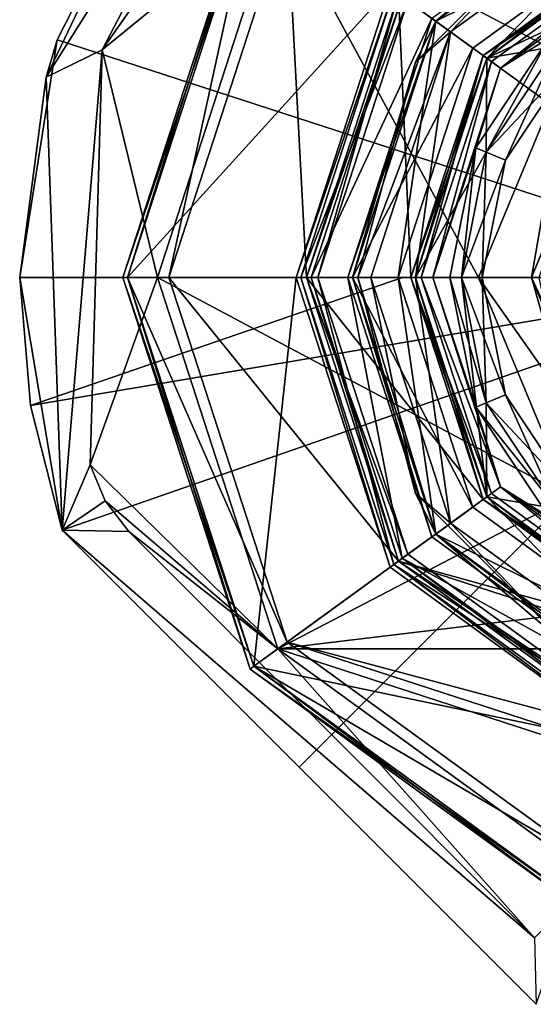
# Model space of a CAD drawing. Header units: millimetres. Extents: x -94 to 205, y -120 to 508.
# Tile 106 of 161: x -34 to -11, y 268 to 311. Entities that reach past the tile are written whole.
import ezdxf

# ---------------------------------------------------------------- set-up
doc = ezdxf.new("R2010")
doc.units = ezdxf.units.MM
doc.header["$LTSCALE"] = 65.185185
for name, color, linetype in [('1135', 7, 'CONTINUOUS'), ('1136', 7, 'CONTINUOUS'), ('1137', 7, 'CONTINUOUS'), ('1138', 7, 'CONTINUOUS'), ('1139', 7, 'CONTINUOUS'), ('1140', 7, 'CONTINUOUS'), ('1141', 7, 'CONTINUOUS'), ('1142', 7, 'CONTINUOUS'), ('1143', 7, 'CONTINUOUS'), ('1144', 7, 'CONTINUOUS'), ('1145', 7, 'CONTINUOUS'), ('1146', 7, 'CONTINUOUS'), ('1147', 7, 'CONTINUOUS'), ('1148', 7, 'CONTINUOUS'), ('1149', 7, 'CONTINUOUS'), ('1150', 7, 'CONTINUOUS'), ('1151', 7, 'CONTINUOUS'), ('1152', 7, 'CONTINUOUS'), ('1153', 7, 'CONTINUOUS'), ('1154', 7, 'CONTINUOUS'), ('1155', 7, 'CONTINUOUS'), ('1156', 7, 'CONTINUOUS'), ('1157', 7, 'CONTINUOUS'), ('1158', 7, 'CONTINUOUS'), ('1159', 7, 'CONTINUOUS'), ('1160', 7, 'CONTINUOUS'), ('1161', 7, 'CONTINUOUS'), ('1162', 7, 'CONTINUOUS'), ('1163', 7, 'CONTINUOUS'), ('1164', 7, 'CONTINUOUS'), ('1165', 7, 'CONTINUOUS'), ('1166', 7, 'CONTINUOUS'), ('1167', 7, 'CONTINUOUS'), ('1168', 7, 'CONTINUOUS'), ('1169', 7, 'CONTINUOUS'), ('1170', 7, 'CONTINUOUS'), ('1171', 7, 'CONTINUOUS'), ('1172', 7, 'CONTINUOUS'), ('1173', 7, 'CONTINUOUS'), ('1174', 7, 'CONTINUOUS'), ('1175', 7, 'CONTINUOUS'), ('1176', 7, 'CONTINUOUS'), ('1177', 7, 'CONTINUOUS'), ('1178', 7, 'CONTINUOUS'), ('1179', 7, 'CONTINUOUS'), ('1180', 7, 'CONTINUOUS'), ('1181', 7, 'CONTINUOUS'), ('1182', 7, 'CONTINUOUS'), ('1183', 7, 'CONTINUOUS'), ('1184', 7, 'CONTINUOUS'), ('1185', 7, 'CONTINUOUS'), ('1186', 7, 'CONTINUOUS'), ('1187', 7, 'CONTINUOUS'), ('1188', 7, 'CONTINUOUS'), ('1189', 7, 'CONTINUOUS'), ('1190', 7, 'CONTINUOUS'), ('1191', 7, 'CONTINUOUS'), ('1192', 7, 'CONTINUOUS'), ('1193', 7, 'CONTINUOUS'), ('1194', 7, 'CONTINUOUS'), ('1195', 7, 'CONTINUOUS'), ('1196', 7, 'CONTINUOUS'), ('1197', 7, 'CONTINUOUS'), ('1198', 7, 'CONTINUOUS'), ('1199', 7, 'CONTINUOUS'), ('1349', 7, 'CONTINUOUS'), ('1350', 7, 'CONTINUOUS'), ('1351', 7, 'CONTINUOUS'), ('1352', 7, 'CONTINUOUS'), ('1353', 7, 'CONTINUOUS'), ('1354', 7, 'CONTINUOUS'), ('1355', 7, 'CONTINUOUS'), ('1356', 7, 'CONTINUOUS'), ('1357', 7, 'CONTINUOUS'), ('1358', 7, 'CONTINUOUS'), ('1359', 7, 'CONTINUOUS'), ('1360', 7, 'CONTINUOUS'), ('1361', 7, 'CONTINUOUS'), ('1362', 7, 'CONTINUOUS'), ('1363', 7, 'CONTINUOUS'), ('1364', 7, 'CONTINUOUS'), ('1366', 7, 'CONTINUOUS')]:
    doc.layers.add(name, color=color, linetype=linetype)

msp = doc.modelspace()

# ---------------------------------------------------------------- linework, layer by layer
at = {"layer": '1135', "linetype": 'CONTINUOUS'}
for points in [[(-28.8, 300), (-23.3, 316.928), (-27, 300), (-28.8, 300)], [(-27, 300), (-23.3, 316.928), (-21.843, 315.87), (-27, 300)], [(-23.3, 283.072), (-28.8, 300), (-21.843, 284.13), (-23.3, 283.072)], [(-28.8, 300), (-27, 300), (-21.843, 284.13), (-28.8, 300)], [(-8.343, 274.321), (-23.3, 283.072), (-21.843, 284.13), (-8.343, 274.321)], [(-8.9, 272.61), (-23.3, 283.072), (-8.343, 274.321), (-8.9, 272.61)]]:
    msp.add_3dface(points, dxfattribs=at)
at = {"layer": '1136', "linetype": 'CONTINUOUS'}
for points in [[(-21.843, 284.13), (-27, 300), (-21.843, 284.13, 1), (-21.843, 284.13)], [(-21.843, 284.13, 1), (-27, 300), (-27, 300, 1), (-21.843, 284.13, 1)], [(-8.343, 274.321), (-21.843, 284.13), (-8.343, 274.321, 1), (-8.343, 274.321)], [(-8.343, 274.321, 1), (-21.843, 284.13), (-21.843, 284.13, 1), (-8.343, 274.321, 1)]]:
    msp.add_3dface(points, dxfattribs=at)
at = {"layer": '1137', "linetype": 'CONTINUOUS'}
for points in [[(-27, 300, 1), (-21.843, 315.87, 1), (-21, 300, 1), (-27, 300, 1)], [(-21, 300, 1), (-21.843, 315.87, 1), (-16.989, 312.343, 1), (-21, 300, 1)], [(-21.843, 284.13, 1), (-27, 300, 1), (-16.989, 287.657, 1), (-21.843, 284.13, 1)], [(-27, 300, 1), (-21, 300, 1), (-16.989, 287.657, 1), (-27, 300, 1)], [(-6.489, 280.028, 1), (-21.843, 284.13, 1), (-16.989, 287.657, 1), (-6.489, 280.028, 1)], [(8.343, 274.321, 1), (-8.343, 274.321, 1), (-21.843, 284.13, 1), (8.343, 274.321, 1)], [(8.343, 274.321, 1), (-21.843, 284.13, 1), (-6.489, 280.028, 1), (8.343, 274.321, 1)]]:
    msp.add_3dface(points, dxfattribs=at)
at = {"layer": '1138', "linetype": 'CONTINUOUS'}
for points in [[(-16.989, 287.657, 1), (-21, 300, 1), (-16.989, 287.657), (-16.989, 287.657, 1)], [(-16.989, 287.657), (-21, 300, 1), (-21, 300), (-16.989, 287.657)], [(-6.489, 280.028, 1), (-16.989, 287.657, 1), (-6.489, 280.028), (-6.489, 280.028, 1)], [(-6.489, 280.028), (-16.989, 287.657, 1), (-16.989, 287.657), (-6.489, 280.028)]]:
    msp.add_3dface(points, dxfattribs=at)
at = {"layer": '1139', "linetype": 'CONTINUOUS'}
for points in [[(-13.308, 309.669), (-16.989, 312.343), (-5.083, 315.645), (-13.308, 309.669)], [(-21, 300), (-16.989, 312.343), (-16.45, 300), (-21, 300)], [(-16.45, 300), (-16.989, 312.343), (-13.308, 309.669), (-16.45, 300)], [(-16.989, 287.657), (-21, 300), (-13.308, 290.331), (-16.989, 287.657)], [(-13.308, 290.331), (-21, 300), (-16.45, 300), (-13.308, 290.331)], [(-5.083, 284.355), (-16.989, 287.657), (-13.308, 290.331), (-5.083, 284.355)], [(6.489, 280.028), (-6.489, 280.028), (-16.989, 287.657), (6.489, 280.028)], [(6.489, 280.028), (-16.989, 287.657), (-5.083, 284.355), (6.489, 280.028)]]:
    msp.add_3dface(points, dxfattribs=at)
at = {"layer": '1140', "linetype": 'CONTINUOUS'}
for points in [[(-16.25, 300, 2.3), (-13.147, 290.448, 2.3), (-16.25, 300, 0.2), (-16.25, 300, 2.3)], [(-16.25, 300, 0.2), (-13.147, 290.448, 2.3), (-13.147, 290.448, 0.2), (-16.25, 300, 0.2)], [(-13.147, 290.448, 2.3), (-5.022, 284.545, 2.3), (-13.147, 290.448, 0.2), (-13.147, 290.448, 2.3)], [(-13.147, 290.448, 0.2), (-5.022, 284.545, 2.3), (-5.022, 284.545, 0.2), (-13.147, 290.448, 0.2)]]:
    msp.add_3dface(points, dxfattribs=at)
at = {"layer": '1141', "linetype": 'CONTINUOUS'}
for points in [[(-17.192, 312.49, 2.5), (-21.25, 300, 2.5), (-16.585, 312.05, 2.5), (-17.192, 312.49, 2.5)], [(-16.585, 312.05, 2.5), (-21.25, 300, 2.5), (-20.5, 300, 2.5), (-16.585, 312.05, 2.5)], [(-21.25, 300, 2.5), (-17.192, 287.51, 2.5), (-20.5, 300, 2.5), (-21.25, 300, 2.5)], [(-20.5, 300, 2.5), (-17.192, 287.51, 2.5), (-16.585, 287.95, 2.5), (-20.5, 300, 2.5)], [(-16.585, 287.95, 2.5), (-17.192, 287.51, 2.5), (-6.335, 280.503, 2.5), (-16.585, 287.95, 2.5)], [(-17.192, 287.51, 2.5), (-6.567, 279.79, 2.5), (-6.335, 280.503, 2.5), (-17.192, 287.51, 2.5)]]:
    msp.add_3dface(points, dxfattribs=at)
at = {"layer": '1142', "linetype": 'CONTINUOUS'}
for points in [[(-17.192, 287.51, 2.5), (-21.25, 300, 2.5), (-17.192, 287.51, 4.8), (-17.192, 287.51, 2.5)], [(-17.192, 287.51, 4.8), (-21.25, 300, 2.5), (-21.25, 300, 4.8), (-17.192, 287.51, 4.8)], [(-6.567, 279.79, 2.5), (-17.192, 287.51, 2.5), (-6.567, 279.79, 4.8), (-6.567, 279.79, 2.5)], [(-6.567, 279.79, 4.8), (-17.192, 287.51, 2.5), (-17.192, 287.51, 4.8), (-6.567, 279.79, 4.8)]]:
    msp.add_3dface(points, dxfattribs=at)
at = {"layer": '1143', "linetype": 'CONTINUOUS'}
for points in [[(-23.3, 316.928, 5), (-28.8, 300, 5), (-17.353, 312.608, 5), (-23.3, 316.928, 5)], [(-17.353, 312.608, 5), (-28.8, 300, 5), (-21.45, 300, 5), (-17.353, 312.608, 5)], [(-28.8, 300, 5), (-23.3, 283.072, 5), (-21.45, 300, 5), (-28.8, 300, 5)], [(-21.45, 300, 5), (-23.3, 283.072, 5), (-17.353, 287.392, 5), (-21.45, 300, 5)], [(-17.353, 287.392, 5), (-23.3, 283.072, 5), (-6.628, 279.6, 5), (-17.353, 287.392, 5)], [(-23.3, 283.072, 5), (-8.9, 272.61, 5), (-6.628, 279.6, 5), (-23.3, 283.072, 5)]]:
    msp.add_3dface(points, dxfattribs=at)
at = {"layer": '1144', "linetype": 'CONTINUOUS'}
for points in [[(-29, 300, 0.2), (-23.462, 282.954, 0.2), (-29, 300, 4.8), (-29, 300, 0.2)], [(-29, 300, 4.8), (-23.462, 282.954, 0.2), (-23.462, 282.954, 4.8), (-29, 300, 4.8)], [(-23.462, 282.954, 0.2), (-8.962, 272.419, 0.2), (-23.462, 282.954, 4.8), (-23.462, 282.954, 0.2)], [(-23.462, 282.954, 4.8), (-8.962, 272.419, 0.2), (-8.962, 272.419, 4.8), (-23.462, 282.954, 4.8)]]:
    msp.add_3dface(points, dxfattribs=at)
at = {"layer": '1145', "linetype": 'CONTINUOUS'}
for points in [[(-27, 300), (-21.843, 315.87), (-27, 300, 1), (-27, 300)], [(-27, 300, 1), (-21.843, 315.87), (-21.843, 315.87, 1), (-27, 300, 1)]]:
    msp.add_3dface(points, dxfattribs=at)
at = {"layer": '1146', "linetype": 'CONTINUOUS'}
for points in [[(-21, 300, 1), (-16.989, 312.343, 1), (-21, 300), (-21, 300, 1)], [(-21, 300), (-16.989, 312.343, 1), (-16.989, 312.343), (-21, 300)]]:
    msp.add_3dface(points, dxfattribs=at)
at = {"layer": '1147', "linetype": 'CONTINUOUS'}
for points in [[(-5.022, 315.455, 2.3), (-13.147, 309.552, 2.3), (-5.022, 315.455, 0.2), (-5.022, 315.455, 2.3)], [(-5.022, 315.455, 0.2), (-13.147, 309.552, 2.3), (-13.147, 309.552, 0.2), (-5.022, 315.455, 0.2)], [(-16.25, 300, 2.3), (-16.25, 300, 0.2), (-13.147, 309.552, 0.2), (-16.25, 300, 2.3)], [(-13.147, 309.552, 2.3), (-16.25, 300, 2.3), (-13.147, 309.552, 0.2), (-13.147, 309.552, 2.3)]]:
    msp.add_3dface(points, dxfattribs=at)
at = {"layer": '1148', "linetype": 'CONTINUOUS'}
for points in [[(-21.25, 300, 2.5), (-17.192, 312.49, 2.5), (-21.25, 300, 4.8), (-21.25, 300, 2.5)], [(-21.25, 300, 4.8), (-17.192, 312.49, 2.5), (-17.192, 312.49, 4.8), (-21.25, 300, 4.8)]]:
    msp.add_3dface(points, dxfattribs=at)
at = {"layer": '1149', "linetype": 'CONTINUOUS'}
for points in [[(-29, 300, 0.2), (-29, 300, 4.8), (-23.462, 317.046, 4.8), (-29, 300, 0.2)], [(-23.462, 317.046, 0.2), (-29, 300, 0.2), (-23.462, 317.046, 4.8), (-23.462, 317.046, 0.2)]]:
    msp.add_3dface(points, dxfattribs=at)
at = {"layer": '1150', "linetype": 'CONTINUOUS'}
for points in [[(-29, 300, 4.8), (-23.3, 316.928, 5), (-23.462, 317.046, 4.8), (-29, 300, 4.8)], [(-28.8, 300, 5), (-23.3, 316.928, 5), (-29, 300, 4.8), (-28.8, 300, 5)]]:
    msp.add_3dface(points, dxfattribs=at)
at = {"layer": '1151', "linetype": 'CONTINUOUS'}
for points in [[(-28.8, 300, 5), (-29, 300, 4.8), (-23.462, 282.954, 4.8), (-28.8, 300, 5)], [(-23.3, 283.072, 5), (-28.8, 300, 5), (-23.462, 282.954, 4.8), (-23.3, 283.072, 5)], [(-23.3, 283.072, 5), (-23.462, 282.954, 4.8), (-8.962, 272.419, 4.8), (-23.3, 283.072, 5)], [(-8.9, 272.61, 5), (-23.3, 283.072, 5), (-8.962, 272.419, 4.8), (-8.9, 272.61, 5)]]:
    msp.add_3dface(points, dxfattribs=at)
at = {"layer": '1152', "linetype": 'CONTINUOUS'}
for points in [[(-17.353, 312.608, 5), (-21.45, 300, 5), (-17.192, 312.49, 4.8), (-17.353, 312.608, 5)], [(-21.45, 300, 5), (-21.25, 300, 4.8), (-17.192, 312.49, 4.8), (-21.45, 300, 5)]]:
    msp.add_3dface(points, dxfattribs=at)
at = {"layer": '1153', "linetype": 'CONTINUOUS'}
for points in [[(-21.25, 300, 4.8), (-21.45, 300, 5), (-17.353, 287.392, 5), (-21.25, 300, 4.8)], [(-17.192, 287.51, 4.8), (-21.25, 300, 4.8), (-17.353, 287.392, 5), (-17.192, 287.51, 4.8)], [(-17.192, 287.51, 4.8), (-17.353, 287.392, 5), (-6.628, 279.6, 5), (-17.192, 287.51, 4.8)], [(-6.567, 279.79, 4.8), (-17.192, 287.51, 4.8), (-6.628, 279.6, 5), (-6.567, 279.79, 4.8)]]:
    msp.add_3dface(points, dxfattribs=at)
at = {"layer": '1154', "linetype": 'CONTINUOUS'}
for points in [[(-13.308, 309.669, 2.5), (-5.022, 315.455, 2.3), (-5.083, 315.645, 2.5), (-13.308, 309.669, 2.5)], [(-13.147, 309.552, 2.3), (-5.022, 315.455, 2.3), (-13.308, 309.669, 2.5), (-13.147, 309.552, 2.3)], [(-16.45, 300, 2.5), (-13.147, 309.552, 2.3), (-13.308, 309.669, 2.5), (-16.45, 300, 2.5)], [(-16.25, 300, 2.3), (-13.147, 309.552, 2.3), (-16.45, 300, 2.5), (-16.25, 300, 2.3)]]:
    msp.add_3dface(points, dxfattribs=at)
at = {"layer": '1155', "linetype": 'CONTINUOUS'}
for points in [[(-16.25, 300, 2.3), (-16.45, 300, 2.5), (-13.308, 290.331, 2.5), (-16.25, 300, 2.3)], [(-13.147, 290.448, 2.3), (-16.25, 300, 2.3), (-13.308, 290.331, 2.5), (-13.147, 290.448, 2.3)], [(-5.083, 284.355, 2.5), (-13.147, 290.448, 2.3), (-13.308, 290.331, 2.5), (-5.083, 284.355, 2.5)], [(-5.022, 284.545, 2.3), (-13.147, 290.448, 2.3), (-5.083, 284.355, 2.5), (-5.022, 284.545, 2.3)]]:
    msp.add_3dface(points, dxfattribs=at)
at = {"layer": '1156', "linetype": 'CONTINUOUS'}
for points in [[(-13.308, 309.669), (-5.083, 315.645), (-13.147, 309.552, 0.2), (-13.308, 309.669)], [(-5.083, 315.645), (-5.022, 315.455, 0.2), (-13.147, 309.552, 0.2), (-5.083, 315.645)], [(-16.45, 300), (-13.308, 309.669), (-16.25, 300, 0.2), (-16.45, 300)], [(-16.25, 300, 0.2), (-13.308, 309.669), (-13.147, 309.552, 0.2), (-16.25, 300, 0.2)]]:
    msp.add_3dface(points, dxfattribs=at)
at = {"layer": '1157', "linetype": 'CONTINUOUS'}
for points in [[(-13.308, 290.331), (-16.45, 300), (-13.147, 290.448, 0.2), (-13.308, 290.331)], [(-16.45, 300), (-16.25, 300, 0.2), (-13.147, 290.448, 0.2), (-16.45, 300)], [(-13.308, 290.331), (-13.147, 290.448, 0.2), (-5.022, 284.545, 0.2), (-13.308, 290.331)], [(-5.083, 284.355), (-13.308, 290.331), (-5.022, 284.545, 0.2), (-5.083, 284.355)]]:
    msp.add_3dface(points, dxfattribs=at)
at = {"layer": '1158', "linetype": 'CONTINUOUS'}
for points in [[(-28.8, 300), (-29, 300, 0.2), (-23.462, 317.046, 0.2), (-28.8, 300)], [(-23.3, 316.928), (-28.8, 300), (-23.462, 317.046, 0.2), (-23.3, 316.928)]]:
    msp.add_3dface(points, dxfattribs=at)
at = {"layer": '1159', "linetype": 'CONTINUOUS'}
for points in [[(-28.8, 300), (-23.3, 283.072), (-29, 300, 0.2), (-28.8, 300)], [(-23.3, 283.072), (-23.462, 282.954, 0.2), (-29, 300, 0.2), (-23.3, 283.072)], [(-23.3, 283.072), (-8.9, 272.61), (-23.462, 282.954, 0.2), (-23.3, 283.072)], [(-8.9, 272.61), (-8.962, 272.419, 0.2), (-23.462, 282.954, 0.2), (-8.9, 272.61)]]:
    msp.add_3dface(points, dxfattribs=at)
at = {"layer": '1160', "linetype": 'CONTINUOUS'}
for points in [[(-21, 300, 37.3), (-21, 300, 3), (-16.989, 287.656, 3), (-21, 300, 37.3)], [(-16.989, 287.656, 37.3), (-21, 300, 37.3), (-16.989, 287.656, 3), (-16.989, 287.656, 37.3)], [(-6.489, 280.028, 37.3), (-16.989, 287.656, 37.3), (-6.489, 280.028, 3), (-6.489, 280.028, 37.3)], [(-6.489, 280.028, 3), (-16.989, 287.656, 37.3), (-16.989, 287.656, 3), (-6.489, 280.028, 3)]]:
    msp.add_3dface(points, dxfattribs=at)
at = {"layer": '1161', "linetype": 'CONTINUOUS'}
for points in [[(-16.828, 312.226, 37.5), (-20.8, 300, 37.5), (-15.533, 311.285, 37.5), (-16.828, 312.226, 37.5)], [(-15.533, 311.285, 37.5), (-20.8, 300, 37.5), (-19.2, 300, 37.5), (-15.533, 311.285, 37.5)], [(-20.8, 300, 37.5), (-16.828, 287.774, 37.5), (-19.2, 300, 37.5), (-20.8, 300, 37.5)], [(-19.2, 300, 37.5), (-16.828, 287.774, 37.5), (-15.533, 288.715, 37.5), (-19.2, 300, 37.5)], [(-15.533, 288.715, 37.5), (-16.828, 287.774, 37.5), (-5.933, 281.74, 37.5), (-15.533, 288.715, 37.5)], [(-16.828, 287.774, 37.5), (-6.428, 280.218, 37.5), (-5.933, 281.74, 37.5), (-16.828, 287.774, 37.5)]]:
    msp.add_3dface(points, dxfattribs=at)
at = {"layer": '1162', "linetype": 'CONTINUOUS'}
for points in [[(-21, 300, 3), (-21, 300, 37.3), (-16.989, 312.344, 37.3), (-21, 300, 3)], [(-21, 300, 3), (-16.989, 312.344, 37.3), (-16.989, 312.344, 3), (-21, 300, 3)]]:
    msp.add_3dface(points, dxfattribs=at)
at = {"layer": '1163', "linetype": 'CONTINUOUS'}
for points in [[(-14.25, 300, -7), (-13.35, 300, -6.1), (-12.334, 294.891, -6.1), (-14.25, 300, -7)], [(-13.165, 294.547, -7), (-14.25, 300, -7), (-12.334, 294.891, -6.1), (-13.165, 294.547, -7)], [(-9.44, 290.56, -6.1), (-13.165, 294.547, -7), (-12.334, 294.891, -6.1), (-9.44, 290.56, -6.1)], [(-10.076, 289.924, -7), (-13.165, 294.547, -7), (-9.44, 290.56, -6.1), (-10.076, 289.924, -7)]]:
    msp.add_3dface(points, dxfattribs=at)
at = {"layer": '1164', "linetype": 'CONTINUOUS'}
for points in [[(-14.25, 300, -7), (-13.165, 294.547, -7), (-14.25, 300, -8), (-14.25, 300, -7)], [(-14.25, 300, -8), (-13.165, 294.547, -7), (-13.165, 294.547, -8), (-14.25, 300, -8)], [(-13.165, 294.547, -7), (-10.076, 289.924, -7), (-13.165, 294.547, -8), (-13.165, 294.547, -7)], [(-13.165, 294.547, -8), (-10.076, 289.924, -7), (-10.076, 289.924, -8), (-13.165, 294.547, -8)]]:
    msp.add_3dface(points, dxfattribs=at)
at = {"layer": '1165', "linetype": 'CONTINUOUS'}
for points in [[(-13.308, 309.669, 2.5), (-5.083, 315.645, 2.5), (-4.944, 315.217, 2.5), (-13.308, 309.669, 2.5)], [(-12.944, 309.404, 2.5), (-13.308, 309.669, 2.5), (-4.944, 315.217, 2.5), (-12.944, 309.404, 2.5)], [(-16.45, 300, 2.5), (-13.308, 309.669, 2.5), (-16, 300, 2.5), (-16.45, 300, 2.5)], [(-16, 300, 2.5), (-13.308, 309.669, 2.5), (-12.944, 309.404, 2.5), (-16, 300, 2.5)], [(-13.308, 290.331, 2.5), (-16.45, 300, 2.5), (-12.944, 290.596, 2.5), (-13.308, 290.331, 2.5)], [(-16.45, 300, 2.5), (-16, 300, 2.5), (-12.944, 290.596, 2.5), (-16.45, 300, 2.5)], [(-4.944, 284.783, 2.5), (-13.308, 290.331, 2.5), (-12.944, 290.596, 2.5), (-4.944, 284.783, 2.5)], [(-5.083, 284.355, 2.5), (-13.308, 290.331, 2.5), (-4.944, 284.783, 2.5), (-5.083, 284.355, 2.5)]]:
    msp.add_3dface(points, dxfattribs=at)
at = {"layer": '1166', "linetype": 'CONTINUOUS'}
for points in [[(-10.076, 310.076, -7), (-12.334, 305.109, -6.1), (-13.165, 305.453, -7), (-10.076, 310.076, -7)], [(-9.44, 309.44, -6.1), (-12.334, 305.109, -6.1), (-10.076, 310.076, -7), (-9.44, 309.44, -6.1)], [(-13.35, 300, -6.1), (-14.25, 300, -7), (-13.165, 305.453, -7), (-13.35, 300, -6.1)], [(-12.334, 305.109, -6.1), (-13.35, 300, -6.1), (-13.165, 305.453, -7), (-12.334, 305.109, -6.1)]]:
    msp.add_3dface(points, dxfattribs=at)
at = {"layer": '1167', "linetype": 'CONTINUOUS'}
for points in [[(-10.076, 310.076, -7), (-13.165, 305.453, -7), (-10.076, 310.076, -8), (-10.076, 310.076, -7)], [(-10.076, 310.076, -8), (-13.165, 305.453, -7), (-13.165, 305.453, -8), (-10.076, 310.076, -8)], [(-14.25, 300, -7), (-14.25, 300, -8), (-13.165, 305.453, -8), (-14.25, 300, -7)], [(-13.165, 305.453, -7), (-14.25, 300, -7), (-13.165, 305.453, -8), (-13.165, 305.453, -7)]]:
    msp.add_3dface(points, dxfattribs=at)
at = {"layer": '1168', "linetype": 'CONTINUOUS'}
for points in [[(-12.54, 309.111, -8.5), (-4.79, 314.741, -8.5), (-10.43, 310.43, -8.5), (-12.54, 309.111, -8.5)], [(-13.627, 305.645, -8.5), (-12.54, 309.111, -8.5), (-10.43, 310.43, -8.5), (-13.627, 305.645, -8.5)], [(-15.5, 300, -8.5), (-12.54, 309.111, -8.5), (-13.627, 305.645, -8.5), (-15.5, 300, -8.5)], [(-14.75, 300, -8.5), (-15.5, 300, -8.5), (-13.627, 305.645, -8.5), (-14.75, 300, -8.5)], [(-12.54, 290.889, -8.5), (-15.5, 300, -8.5), (-13.627, 294.355, -8.5), (-12.54, 290.889, -8.5)], [(-15.5, 300, -8.5), (-14.75, 300, -8.5), (-13.627, 294.355, -8.5), (-15.5, 300, -8.5)], [(-10.43, 289.57, -8.5), (-12.54, 290.889, -8.5), (-13.627, 294.355, -8.5), (-10.43, 289.57, -8.5)], [(-4.79, 285.259, -8.5), (-12.54, 290.889, -8.5), (-5.645, 286.373, -8.5), (-4.79, 285.259, -8.5)], [(-5.645, 286.373, -8.5), (-12.54, 290.889, -8.5), (-10.43, 289.57, -8.5), (-5.645, 286.373, -8.5)]]:
    msp.add_3dface(points, dxfattribs=at)
at = {"layer": '1169', "linetype": 'CONTINUOUS'}
for points in [[(-12.944, 290.596, 2.5), (-16, 300, 2.5), (-12.944, 290.596, -8), (-12.944, 290.596, 2.5)], [(-16, 300, 2.5), (-16, 300, -8), (-12.944, 290.596, -8), (-16, 300, 2.5)], [(-4.944, 284.783, 2.5), (-12.944, 290.596, 2.5), (-4.944, 284.783, -8), (-4.944, 284.783, 2.5)], [(-4.944, 284.783, -8), (-12.944, 290.596, 2.5), (-12.944, 290.596, -8), (-4.944, 284.783, -8)]]:
    msp.add_3dface(points, dxfattribs=at)
at = {"layer": '1170', "linetype": 'CONTINUOUS'}
for points in [[(-12.944, 309.404, 2.5), (-4.944, 315.217, 2.5), (-12.944, 309.404, -8), (-12.944, 309.404, 2.5)], [(-12.944, 309.404, -8), (-4.944, 315.217, 2.5), (-4.944, 315.217, -8), (-12.944, 309.404, -8)], [(-16, 300, 2.5), (-12.944, 309.404, 2.5), (-16, 300, -8), (-16, 300, 2.5)], [(-16, 300, -8), (-12.944, 309.404, 2.5), (-12.944, 309.404, -8), (-16, 300, -8)]]:
    msp.add_3dface(points, dxfattribs=at)
at = {"layer": '1171', "linetype": 'CONTINUOUS'}
for points in [[(-12.334, 294.891, -6.1), (-13.35, 300, -6.1), (-12.334, 294.891, -0.9), (-12.334, 294.891, -6.1)], [(-13.35, 300, -6.1), (-13.35, 300, -0.9), (-12.334, 294.891, -0.9), (-13.35, 300, -6.1)], [(-9.44, 290.56, -6.1), (-12.334, 294.891, -6.1), (-9.44, 290.56, -0.9), (-9.44, 290.56, -6.1)], [(-9.44, 290.56, -0.9), (-12.334, 294.891, -6.1), (-12.334, 294.891, -0.9), (-9.44, 290.56, -0.9)]]:
    msp.add_3dface(points, dxfattribs=at)
at = {"layer": '1172', "linetype": 'CONTINUOUS'}
for points in [[(-14.25, 300), (-14.25, 300, 4), (-13.165, 294.547, 4), (-14.25, 300)], [(-13.165, 294.547), (-14.25, 300), (-13.165, 294.547, 4), (-13.165, 294.547)], [(-10.076, 289.924), (-13.165, 294.547), (-10.076, 289.924, 4), (-10.076, 289.924)], [(-10.076, 289.924, 4), (-13.165, 294.547), (-13.165, 294.547, 4), (-10.076, 289.924, 4)]]:
    msp.add_3dface(points, dxfattribs=at)
at = {"layer": '1173', "linetype": 'CONTINUOUS'}
for points in [[(-13.35, 300, -0.9), (-14.25, 300), (-13.165, 294.547), (-13.35, 300, -0.9)], [(-12.334, 294.891, -0.9), (-13.35, 300, -0.9), (-13.165, 294.547), (-12.334, 294.891, -0.9)], [(-12.334, 294.891, -0.9), (-13.165, 294.547), (-10.076, 289.924), (-12.334, 294.891, -0.9)], [(-9.44, 290.56, -0.9), (-12.334, 294.891, -0.9), (-10.076, 289.924), (-9.44, 290.56, -0.9)]]:
    msp.add_3dface(points, dxfattribs=at)
at = {"layer": '1174', "linetype": 'CONTINUOUS'}
for points in [[(-12.334, 305.109, -6.1), (-9.44, 309.44, -6.1), (-12.334, 305.109, -0.9), (-12.334, 305.109, -6.1)], [(-12.334, 305.109, -0.9), (-9.44, 309.44, -6.1), (-9.44, 309.44, -0.9), (-12.334, 305.109, -0.9)], [(-13.35, 300, -6.1), (-12.334, 305.109, -6.1), (-13.35, 300, -0.9), (-13.35, 300, -6.1)], [(-13.35, 300, -0.9), (-12.334, 305.109, -6.1), (-12.334, 305.109, -0.9), (-13.35, 300, -0.9)]]:
    msp.add_3dface(points, dxfattribs=at)
at = {"layer": '1175', "linetype": 'CONTINUOUS'}
for points in [[(-13.165, 305.453), (-10.076, 310.076), (-13.165, 305.453, 4), (-13.165, 305.453)], [(-13.165, 305.453, 4), (-10.076, 310.076), (-10.076, 310.076, 4), (-13.165, 305.453, 4)], [(-14.25, 300, 4), (-14.25, 300), (-13.165, 305.453), (-14.25, 300, 4)], [(-14.25, 300, 4), (-13.165, 305.453), (-13.165, 305.453, 4), (-14.25, 300, 4)]]:
    msp.add_3dface(points, dxfattribs=at)
at = {"layer": '1176', "linetype": 'CONTINUOUS'}
for points in [[(-9.44, 309.44, -0.9), (-10.076, 310.076), (-13.165, 305.453), (-9.44, 309.44, -0.9)], [(-12.334, 305.109, -0.9), (-9.44, 309.44, -0.9), (-13.165, 305.453), (-12.334, 305.109, -0.9)], [(-14.25, 300), (-12.334, 305.109, -0.9), (-13.165, 305.453), (-14.25, 300)], [(-14.25, 300), (-13.35, 300, -0.9), (-12.334, 305.109, -0.9), (-14.25, 300)]]:
    msp.add_3dface(points, dxfattribs=at)
at = {"layer": '1177', "linetype": 'CONTINUOUS'}
for points in [[(-19, 300, 6.8), (-19, 300, 37.3), (-15.371, 288.832, 37.3), (-19, 300, 6.8)], [(-15.371, 288.832, 6.8), (-19, 300, 6.8), (-15.371, 288.832, 37.3), (-15.371, 288.832, 6.8)], [(-5.871, 281.93, 6.8), (-15.371, 288.832, 6.8), (-5.871, 281.93, 37.3), (-5.871, 281.93, 6.8)], [(-5.871, 281.93, 37.3), (-15.371, 288.832, 6.8), (-15.371, 288.832, 37.3), (-5.871, 281.93, 37.3)]]:
    msp.add_3dface(points, dxfattribs=at)
at = {"layer": '1178', "linetype": 'CONTINUOUS'}
for points in [[(-5.624, 317.309, 6), (-14.725, 310.697, 6), (-13.147, 309.551, 6), (-5.624, 317.309, 6)], [(-5.022, 315.455, 6), (-5.624, 317.309, 6), (-13.147, 309.551, 6), (-5.022, 315.455, 6)], [(-14.725, 310.697, 6), (-18.2, 300, 6), (-16.25, 300, 6), (-14.725, 310.697, 6)], [(-14.725, 310.697, 6), (-16.25, 300, 6), (-13.147, 309.551, 6), (-14.725, 310.697, 6)], [(-18.2, 300, 6), (-14.725, 289.303, 6), (-16.25, 300, 6), (-18.2, 300, 6)], [(-16.25, 300, 6), (-14.725, 289.303, 6), (-13.147, 290.449, 6), (-16.25, 300, 6)], [(-14.725, 289.303, 6), (-5.624, 282.691, 6), (-13.147, 290.449, 6), (-14.725, 289.303, 6)], [(-13.147, 290.449, 6), (-5.624, 282.691, 6), (-5.022, 284.545, 6), (-13.147, 290.449, 6)]]:
    msp.add_3dface(points, dxfattribs=at)
at = {"layer": '1179', "linetype": 'CONTINUOUS'}
for points in [[(-15.371, 311.168, 6.8), (-5.871, 318.07, 6.8), (-15.371, 311.168, 37.3), (-15.371, 311.168, 6.8)], [(-15.371, 311.168, 37.3), (-5.871, 318.07, 6.8), (-5.871, 318.07, 37.3), (-15.371, 311.168, 37.3)], [(-19, 300, 37.3), (-19, 300, 6.8), (-15.371, 311.168, 6.8), (-19, 300, 37.3)], [(-19, 300, 37.3), (-15.371, 311.168, 6.8), (-15.371, 311.168, 37.3), (-19, 300, 37.3)]]:
    msp.add_3dface(points, dxfattribs=at)
at = {"layer": '1180', "linetype": 'CONTINUOUS'}
for points in [[(-19, 300, 6.8), (-15.371, 288.832, 6.8), (-18.766, 300, 6.234), (-19, 300, 6.8)], [(-15.371, 288.832, 6.8), (-16.252, 290.617, 6.234), (-18.766, 300, 6.234), (-15.371, 288.832, 6.8)], [(-16.252, 290.617, 6.234), (-18.2, 300, 6), (-18.766, 300, 6.234), (-16.252, 290.617, 6.234)], [(-14.725, 289.303, 6), (-18.2, 300, 6), (-16.252, 290.617, 6.234), (-14.725, 289.303, 6)], [(-15.371, 288.832, 6.8), (-9.383, 283.748, 6.234), (-16.252, 290.617, 6.234), (-15.371, 288.832, 6.8)], [(-9.383, 283.748, 6.234), (-14.725, 289.303, 6), (-16.252, 290.617, 6.234), (-9.383, 283.748, 6.234)], [(-5.624, 282.691, 6), (-14.725, 289.303, 6), (-9.383, 283.748, 6.234), (-5.624, 282.691, 6)], [(-15.371, 288.832, 6.8), (-5.871, 281.93, 6.8), (-9.383, 283.748, 6.234), (-15.371, 288.832, 6.8)]]:
    msp.add_3dface(points, dxfattribs=at)
at = {"layer": '1181', "linetype": 'CONTINUOUS'}
for points in [[(-5.871, 318.07, 6.8), (-15.371, 311.168, 6.8), (-9.383, 316.252, 6.234), (-5.871, 318.07, 6.8)], [(-14.725, 310.697, 6), (-5.624, 317.309, 6), (-9.383, 316.252, 6.234), (-14.725, 310.697, 6)], [(-16.252, 309.383, 6.234), (-14.725, 310.697, 6), (-9.383, 316.252, 6.234), (-16.252, 309.383, 6.234)], [(-15.371, 311.168, 6.8), (-16.252, 309.383, 6.234), (-9.383, 316.252, 6.234), (-15.371, 311.168, 6.8)], [(-15.371, 311.168, 6.8), (-19, 300, 6.8), (-16.252, 309.383, 6.234), (-15.371, 311.168, 6.8)], [(-18.2, 300, 6), (-14.725, 310.697, 6), (-18.766, 300, 6.234), (-18.2, 300, 6)], [(-18.766, 300, 6.234), (-14.725, 310.697, 6), (-16.252, 309.383, 6.234), (-18.766, 300, 6.234)], [(-19, 300, 6.8), (-18.766, 300, 6.234), (-16.252, 309.383, 6.234), (-19, 300, 6.8)]]:
    msp.add_3dface(points, dxfattribs=at)
at = {"layer": '1182', "linetype": 'CONTINUOUS'}
for points in [[(-21, 300, 37.3), (-16.989, 287.656, 37.3), (-20.8, 300, 37.5), (-21, 300, 37.3)], [(-16.989, 287.656, 37.3), (-16.828, 287.774, 37.5), (-20.8, 300, 37.5), (-16.989, 287.656, 37.3)], [(-16.989, 287.656, 37.3), (-6.489, 280.028, 37.3), (-16.828, 287.774, 37.5), (-16.989, 287.656, 37.3)], [(-6.489, 280.028, 37.3), (-6.428, 280.218, 37.5), (-16.828, 287.774, 37.5), (-6.489, 280.028, 37.3)]]:
    msp.add_3dface(points, dxfattribs=at)
at = {"layer": '1183', "linetype": 'CONTINUOUS'}
for points in [[(-21, 300, 37.3), (-16.828, 312.226, 37.5), (-16.989, 312.344, 37.3), (-21, 300, 37.3)], [(-21, 300, 37.3), (-20.8, 300, 37.5), (-16.828, 312.226, 37.5), (-21, 300, 37.3)]]:
    msp.add_3dface(points, dxfattribs=at)
at = {"layer": '1184', "linetype": 'CONTINUOUS'}
for points in [[(-19.2, 300, 37.5), (-15.533, 288.715, 37.5), (-19, 300, 37.3), (-19.2, 300, 37.5)], [(-19, 300, 37.3), (-15.533, 288.715, 37.5), (-15.371, 288.832, 37.3), (-19, 300, 37.3)], [(-15.533, 288.715, 37.5), (-5.933, 281.74, 37.5), (-15.371, 288.832, 37.3), (-15.533, 288.715, 37.5)], [(-5.933, 281.74, 37.5), (-5.871, 281.93, 37.3), (-15.371, 288.832, 37.3), (-5.933, 281.74, 37.5)]]:
    msp.add_3dface(points, dxfattribs=at)
at = {"layer": '1185', "linetype": 'CONTINUOUS'}
for points in [[(-15.533, 311.285, 37.5), (-15.371, 311.168, 37.3), (-5.871, 318.07, 37.3), (-15.533, 311.285, 37.5)], [(-15.533, 311.285, 37.5), (-19.2, 300, 37.5), (-15.371, 311.168, 37.3), (-15.533, 311.285, 37.5)], [(-19.2, 300, 37.5), (-19, 300, 37.3), (-15.371, 311.168, 37.3), (-19.2, 300, 37.5)]]:
    msp.add_3dface(points, dxfattribs=at)
at = {"layer": '1186', "linetype": 'CONTINUOUS'}
for points in [[(-20.5, 300, 2.5), (-21, 300, 3), (-16.989, 312.344, 3), (-20.5, 300, 2.5)], [(-16.585, 312.05, 2.5), (-20.5, 300, 2.5), (-16.989, 312.344, 3), (-16.585, 312.05, 2.5)]]:
    msp.add_3dface(points, dxfattribs=at)
at = {"layer": '1187', "linetype": 'CONTINUOUS'}
for points in [[(-20.5, 300, 2.5), (-16.585, 287.95, 2.5), (-21, 300, 3), (-20.5, 300, 2.5)], [(-21, 300, 3), (-16.585, 287.95, 2.5), (-16.989, 287.656, 3), (-21, 300, 3)], [(-16.585, 287.95, 2.5), (-6.335, 280.503, 2.5), (-16.989, 287.656, 3), (-16.585, 287.95, 2.5)], [(-6.335, 280.503, 2.5), (-6.489, 280.028, 3), (-16.989, 287.656, 3), (-6.335, 280.503, 2.5)]]:
    msp.add_3dface(points, dxfattribs=at)
at = {"layer": '1188', "linetype": 'CONTINUOUS'}
for points in [[(-12.54, 309.111, -8.5), (-12.944, 309.404, -8), (-4.944, 315.217, -8), (-12.54, 309.111, -8.5)], [(-4.79, 314.741, -8.5), (-12.54, 309.111, -8.5), (-4.944, 315.217, -8), (-4.79, 314.741, -8.5)], [(-15.5, 300, -8.5), (-16, 300, -8), (-12.944, 309.404, -8), (-15.5, 300, -8.5)], [(-12.54, 309.111, -8.5), (-15.5, 300, -8.5), (-12.944, 309.404, -8), (-12.54, 309.111, -8.5)]]:
    msp.add_3dface(points, dxfattribs=at)
at = {"layer": '1189', "linetype": 'CONTINUOUS'}
for points in [[(-15.5, 300, -8.5), (-12.54, 290.889, -8.5), (-16, 300, -8), (-15.5, 300, -8.5)], [(-16, 300, -8), (-12.54, 290.889, -8.5), (-12.944, 290.596, -8), (-16, 300, -8)], [(-12.54, 290.889, -8.5), (-4.944, 284.783, -8), (-12.944, 290.596, -8), (-12.54, 290.889, -8.5)], [(-12.54, 290.889, -8.5), (-4.79, 285.259, -8.5), (-4.944, 284.783, -8), (-12.54, 290.889, -8.5)]]:
    msp.add_3dface(points, dxfattribs=at)
at = {"layer": '1190', "linetype": 'CONTINUOUS'}
for points in [[(-13.165, 305.453, -8), (-13.627, 305.645, -8.5), (-10.43, 310.43, -8.5), (-13.165, 305.453, -8)], [(-10.076, 310.076, -8), (-13.165, 305.453, -8), (-10.43, 310.43, -8.5), (-10.076, 310.076, -8)], [(-14.25, 300, -8), (-14.75, 300, -8.5), (-13.627, 305.645, -8.5), (-14.25, 300, -8)], [(-13.165, 305.453, -8), (-14.25, 300, -8), (-13.627, 305.645, -8.5), (-13.165, 305.453, -8)]]:
    msp.add_3dface(points, dxfattribs=at)
at = {"layer": '1191', "linetype": 'CONTINUOUS'}
for points in [[(-14.25, 300, -8), (-13.165, 294.547, -8), (-14.75, 300, -8.5), (-14.25, 300, -8)], [(-14.75, 300, -8.5), (-13.165, 294.547, -8), (-13.627, 294.355, -8.5), (-14.75, 300, -8.5)], [(-13.165, 294.547, -8), (-10.076, 289.924, -8), (-13.627, 294.355, -8.5), (-13.165, 294.547, -8)], [(-10.076, 289.924, -8), (-10.43, 289.57, -8.5), (-13.627, 294.355, -8.5), (-10.076, 289.924, -8)]]:
    msp.add_3dface(points, dxfattribs=at)
at = {"layer": '1192', "linetype": 'CONTINUOUS'}
for points in [[(-5.453, 313.165, 4), (-5.022, 315.455, 6), (-13.147, 309.551, 6), (-5.453, 313.165, 4)], [(-10.076, 310.076, 4), (-5.453, 313.165, 4), (-13.147, 309.551, 6), (-10.076, 310.076, 4)], [(-13.165, 305.453, 4), (-10.076, 310.076, 4), (-13.147, 309.551, 6), (-13.165, 305.453, 4)], [(-16.25, 300, 6), (-13.165, 305.453, 4), (-13.147, 309.551, 6), (-16.25, 300, 6)], [(-14.25, 300, 4), (-13.165, 305.453, 4), (-16.25, 300, 6), (-14.25, 300, 4)]]:
    msp.add_3dface(points, dxfattribs=at)
at = {"layer": '1193', "linetype": 'CONTINUOUS'}
for points in [[(-14.25, 300, 4), (-16.25, 300, 6), (-13.147, 290.449, 6), (-14.25, 300, 4)], [(-13.165, 294.547, 4), (-14.25, 300, 4), (-13.147, 290.449, 6), (-13.165, 294.547, 4)], [(-10.076, 289.924, 4), (-13.165, 294.547, 4), (-13.147, 290.449, 6), (-10.076, 289.924, 4)], [(-10.076, 289.924, 4), (-13.147, 290.449, 6), (-5.022, 284.545, 6), (-10.076, 289.924, 4)]]:
    msp.add_3dface(points, dxfattribs=at)
at = {"layer": '1194', "linetype": 'CONTINUOUS'}
for points in [[(-17, 300, 4), (-17, 300, 2.5), (-13.753, 290.008, 2.5), (-17, 300, 4)], [(-13.753, 290.008, 4), (-17, 300, 4), (-13.753, 290.008, 2.5), (-13.753, 290.008, 4)], [(-5.253, 283.832, 4), (-13.753, 290.008, 4), (-5.253, 283.832, 2.5), (-5.253, 283.832, 4)], [(-5.253, 283.832, 2.5), (-13.753, 290.008, 4), (-13.753, 290.008, 2.5), (-5.253, 283.832, 2.5)]]:
    msp.add_3dface(points, dxfattribs=at)
at = {"layer": '1195', "linetype": 'CONTINUOUS'}
for points in [[(-15.371, 311.168, 4), (-5.871, 318.07, 4), (-5.253, 316.168, 4), (-15.371, 311.168, 4)], [(-13.753, 309.992, 4), (-15.371, 311.168, 4), (-5.253, 316.168, 4), (-13.753, 309.992, 4)], [(-17, 300, 4), (-19, 300, 4), (-15.371, 311.168, 4), (-17, 300, 4)], [(-17, 300, 4), (-15.371, 311.168, 4), (-13.753, 309.992, 4), (-17, 300, 4)], [(-17, 300, 4), (-13.753, 290.008, 4), (-19, 300, 4), (-17, 300, 4)], [(-19, 300, 4), (-13.753, 290.008, 4), (-15.371, 288.832, 4), (-19, 300, 4)], [(-13.753, 290.008, 4), (-5.253, 283.832, 4), (-15.371, 288.832, 4), (-13.753, 290.008, 4)], [(-15.371, 288.832, 4), (-5.253, 283.832, 4), (-5.871, 281.93, 4), (-15.371, 288.832, 4)]]:
    msp.add_3dface(points, dxfattribs=at)
at = {"layer": '1196', "linetype": 'CONTINUOUS'}
for points in [[(-19, 300, 4), (-15.371, 288.832, 4), (-19, 300, 2.5), (-19, 300, 4)], [(-19, 300, 2.5), (-15.371, 288.832, 4), (-15.371, 288.832, 2.5), (-19, 300, 2.5)], [(-15.371, 288.832, 4), (-5.871, 281.93, 4), (-15.371, 288.832, 2.5), (-15.371, 288.832, 4)], [(-15.371, 288.832, 2.5), (-5.871, 281.93, 4), (-5.871, 281.93, 2.5), (-15.371, 288.832, 2.5)]]:
    msp.add_3dface(points, dxfattribs=at)
at = {"layer": '1197', "linetype": 'CONTINUOUS'}
for points in [[(-13.753, 309.992, 4), (-5.253, 316.168, 4), (-13.753, 309.992, 2.5), (-13.753, 309.992, 4)], [(-13.753, 309.992, 2.5), (-5.253, 316.168, 4), (-5.253, 316.168, 2.5), (-13.753, 309.992, 2.5)], [(-17, 300, 2.5), (-17, 300, 4), (-13.753, 309.992, 4), (-17, 300, 2.5)], [(-17, 300, 2.5), (-13.753, 309.992, 4), (-13.753, 309.992, 2.5), (-17, 300, 2.5)]]:
    msp.add_3dface(points, dxfattribs=at)
at = {"layer": '1198', "linetype": 'CONTINUOUS'}
for points in [[(-5.871, 318.07, 4), (-15.371, 311.168, 4), (-5.871, 318.07, 2.5), (-5.871, 318.07, 4)], [(-5.871, 318.07, 2.5), (-15.371, 311.168, 4), (-15.371, 311.168, 2.5), (-5.871, 318.07, 2.5)], [(-15.371, 311.168, 4), (-19, 300, 4), (-15.371, 311.168, 2.5), (-15.371, 311.168, 4)], [(-19, 300, 4), (-19, 300, 2.5), (-15.371, 311.168, 2.5), (-19, 300, 4)]]:
    msp.add_3dface(points, dxfattribs=at)
at = {"layer": '1199', "linetype": 'CONTINUOUS'}
for points in [[(-5.253, 316.168, 2.5), (-5.871, 318.07, 2.5), (-15.371, 311.168, 2.5), (-5.253, 316.168, 2.5)], [(-13.753, 309.992, 2.5), (-5.253, 316.168, 2.5), (-15.371, 311.168, 2.5), (-13.753, 309.992, 2.5)], [(-19, 300, 2.5), (-13.753, 309.992, 2.5), (-15.371, 311.168, 2.5), (-19, 300, 2.5)], [(-19, 300, 2.5), (-17, 300, 2.5), (-13.753, 309.992, 2.5), (-19, 300, 2.5)], [(-17, 300, 2.5), (-19, 300, 2.5), (-15.371, 288.832, 2.5), (-17, 300, 2.5)], [(-13.753, 290.008, 2.5), (-17, 300, 2.5), (-15.371, 288.832, 2.5), (-13.753, 290.008, 2.5)], [(-5.253, 283.832, 2.5), (-13.753, 290.008, 2.5), (-15.371, 288.832, 2.5), (-5.253, 283.832, 2.5)], [(-5.253, 283.832, 2.5), (-15.371, 288.832, 2.5), (-5.871, 281.93, 2.5), (-5.253, 283.832, 2.5)]]:
    msp.add_3dface(points, dxfattribs=at)
at = {"layer": '1349', "linetype": 'CONTINUOUS'}
for points in [[(-32.343, 308.727, 37.5), (-21.82, 325.419, 37.5), (-29.901, 309.909, 37.5), (-32.343, 308.727, 37.5)], [(-29.901, 309.909, 37.5), (-21.82, 325.419, 37.5), (-19.537, 324.71, 37.5), (-29.901, 309.909, 37.5)], [(-31.645, 289.006, 37.5), (-32.343, 308.727, 37.5), (-29.901, 309.909, 37.5), (-31.645, 289.006, 37.5)], [(-30.427, 291.849, 37.5), (-31.645, 289.006, 37.5), (-29.901, 309.909, 37.5), (-30.427, 291.849, 37.5)], [(-29.778, 290.281, 37.5), (-31.645, 289.006, 37.5), (-30.427, 291.849, 37.5), (-29.778, 290.281, 37.5)], [(-28.745, 288.935, 37.5), (-31.645, 289.006, 37.5), (-29.778, 290.281, 37.5), (-28.745, 288.935, 37.5)], [(-10.994, 268.355, 37.5), (-31.645, 289.006, 37.5), (-11.065, 271.255, 37.5), (-10.994, 268.355, 37.5)], [(-31.645, 289.006, 37.5), (-28.745, 288.935, 37.5), (-11.065, 271.255, 37.5), (-31.645, 289.006, 37.5)]]:
    msp.add_3dface(points, dxfattribs=at)
at = {"layer": '1350', "linetype": 'CONTINUOUS'}
for points in [[(-21.82, 325.419, 37.5), (-32.343, 308.727, 37.5), (-27.102, 319.691, 70.5), (-21.82, 325.419, 37.5)], [(-27.102, 319.691, 70.5), (-32.343, 308.727, 37.5), (-31.86, 310.352, 70.5), (-27.102, 319.691, 70.5)], [(-31.86, 310.352, 70.5), (-32.343, 308.727, 37.5), (-33.5, 300, 70.5), (-31.86, 310.352, 70.5)], [(-32.343, 308.727, 37.5), (-31.645, 289.006, 37.5), (-33.5, 300, 70.5), (-32.343, 308.727, 37.5)], [(-33.5, 300, 70.5), (-31.645, 289.006, 37.5), (-33.033, 294.425, 70.5), (-33.5, 300, 70.5)], [(-33.033, 294.425, 70.5), (-31.645, 289.006, 37.5), (-31.645, 289.006, 70.5), (-33.033, 294.425, 70.5)]]:
    msp.add_3dface(points, dxfattribs=at)
at = {"layer": '1351', "linetype": 'CONTINUOUS'}
for points in [[(-10.352, 331.86, 70.5), (-19.691, 327.102, 70.5), (0, 300, 73.5), (-10.352, 331.86, 70.5)], [(-19.691, 327.102, 70.5), (-27.102, 319.691, 70.5), (0, 300, 73.5), (-19.691, 327.102, 70.5)], [(-27.102, 319.691, 70.5), (-31.86, 310.352, 70.5), (0, 300, 73.5), (-27.102, 319.691, 70.5)], [(-31.86, 310.352, 70.5), (-33.5, 300, 70.5), (0, 300, 73.5), (-31.86, 310.352, 70.5)], [(0, 300, 73.5), (-33.5, 300, 70.5), (-16.817, 300, 72.749), (0, 300, 73.5)]]:
    msp.add_3dface(points, dxfattribs=at)
at = {"layer": '1352', "linetype": 'CONTINUOUS'}
for points in [[(-33.5, 300, 70.5), (-33.033, 294.425, 70.5), (-16.817, 300, 72.749), (-33.5, 300, 70.5)], [(-33.033, 294.425, 70.5), (-31.645, 289.006, 70.5), (0, 300, 73.5), (-33.033, 294.425, 70.5)], [(-33.033, 294.425, 70.5), (0, 300, 73.5), (-16.817, 300, 72.749), (-33.033, 294.425, 70.5)], [(0, 300, 73.5), (-31.645, 289.006, 70.5), (-21.319, 278.681, 71.074), (0, 300, 73.5)], [(-10.994, 268.355, 70.5), (0, 300, 73.5), (-21.319, 278.681, 71.074), (-10.994, 268.355, 70.5)]]:
    msp.add_3dface(points, dxfattribs=at)
at = {"layer": '1353', "linetype": 'CONTINUOUS'}
for points in [[(-13.5, 300, 57.5), (-9.546, 309.546, 57.5), (-11.2, 300, 57.5), (-13.5, 300, 57.5)], [(-11.2, 300, 57.5), (-9.546, 309.546, 57.5), (-7.92, 307.92, 57.5), (-11.2, 300, 57.5)], [(-9.546, 290.454, 57.5), (-13.5, 300, 57.5), (-7.92, 292.08, 57.5), (-9.546, 290.454, 57.5)], [(-13.5, 300, 57.5), (-11.2, 300, 57.5), (-7.92, 292.08, 57.5), (-13.5, 300, 57.5)]]:
    msp.add_3dface(points, dxfattribs=at)
at = {"layer": '1354', "linetype": 'CONTINUOUS'}
for points in [[(-27.5, 300, 68.5), (-22.248, 316.164, 68.5), (-27.5, 300, 69.5), (-27.5, 300, 68.5)], [(-27.5, 300, 69.5), (-22.248, 316.164, 68.5), (-22.248, 316.164, 69.5), (-27.5, 300, 69.5)]]:
    msp.add_3dface(points, dxfattribs=at)
at = {"layer": '1355', "linetype": 'CONTINUOUS'}
for points in [[(-27.5, 300, 68.5), (-27.5, 300, 69.5), (-22.248, 283.836, 69.5), (-27.5, 300, 68.5)], [(-22.248, 283.836, 68.5), (-27.5, 300, 68.5), (-22.248, 283.836, 69.5), (-22.248, 283.836, 68.5)], [(-8.498, 273.846, 68.5), (-22.248, 283.836, 68.5), (-8.498, 273.846, 69.5), (-8.498, 273.846, 68.5)], [(-8.498, 273.846, 69.5), (-22.248, 283.836, 68.5), (-22.248, 283.836, 69.5), (-8.498, 273.846, 69.5)]]:
    msp.add_3dface(points, dxfattribs=at)
at = {"layer": '1356', "linetype": 'CONTINUOUS'}
for points in [[(-31.645, 289.006, 37.5), (-10.994, 268.355, 37.5), (-10.994, 268.355, 70.5), (-31.645, 289.006, 37.5)], [(-31.645, 289.006, 37.5), (-10.994, 268.355, 70.5), (-31.645, 289.006, 70.5), (-31.645, 289.006, 37.5)], [(-31.645, 289.006, 70.5), (-10.994, 268.355, 70.5), (-21.319, 278.681, 71.074), (-31.645, 289.006, 70.5)]]:
    msp.add_3dface(points, dxfattribs=at)
at = {"layer": '1357', "linetype": 'CONTINUOUS'}
msp.add_3dface([(-11.2, 300, 57.5), (-7.92, 307.92, 57.5), (-10.879, 300, 57.821), (-11.2, 300, 57.5)], dxfattribs=at)
at = {"layer": '1358', "linetype": 'CONTINUOUS'}
for points in [[(-7.92, 292.08, 57.5), (-11.2, 300, 57.5), (-7.654, 292.377, 57.897), (-7.92, 292.08, 57.5)], [(-11.2, 300, 57.5), (-10.879, 300, 57.821), (-10.021, 295.863, 57.859), (-11.2, 300, 57.5)], [(-7.654, 292.377, 57.897), (-11.2, 300, 57.5), (-10.021, 295.863, 57.859), (-7.654, 292.377, 57.897)]]:
    msp.add_3dface(points, dxfattribs=at)
at = {"layer": '1359', "linetype": 'CONTINUOUS'}
for points in [[(-9.546, 309.546, 57.5), (-13.5, 300, 57.5), (-9.546, 309.546, 69.5), (-9.546, 309.546, 57.5)], [(-9.546, 309.546, 69.5), (-13.5, 300, 57.5), (-13.5, 300, 69.5), (-9.546, 309.546, 69.5)]]:
    msp.add_3dface(points, dxfattribs=at)
at = {"layer": '1360', "linetype": 'CONTINUOUS'}
for points in [[(-27.5, 300, 69.5), (-22.248, 316.164, 69.5), (-13.5, 300, 69.5), (-27.5, 300, 69.5)], [(-22.248, 316.164, 69.5), (0, 313.5, 69.5), (-9.546, 309.546, 69.5), (-22.248, 316.164, 69.5)], [(-22.248, 316.164, 69.5), (-9.546, 309.546, 69.5), (-13.5, 300, 69.5), (-22.248, 316.164, 69.5)], [(-22.248, 283.836, 69.5), (-27.5, 300, 69.5), (-9.546, 290.454, 69.5), (-22.248, 283.836, 69.5)], [(-27.5, 300, 69.5), (-13.5, 300, 69.5), (-9.546, 290.454, 69.5), (-27.5, 300, 69.5)], [(0, 286.5, 69.5), (-22.248, 283.836, 69.5), (-9.546, 290.454, 69.5), (0, 286.5, 69.5)], [(22.248, 283.836, 69.5), (-22.248, 283.836, 69.5), (0, 286.5, 69.5), (22.248, 283.836, 69.5)], [(22.248, 283.836, 69.5), (8.498, 273.846, 69.5), (-22.248, 283.836, 69.5), (22.248, 283.836, 69.5)], [(8.498, 273.846, 69.5), (-8.498, 273.846, 69.5), (-22.248, 283.836, 69.5), (8.498, 273.846, 69.5)]]:
    msp.add_3dface(points, dxfattribs=at)
at = {"layer": '1361', "linetype": 'CONTINUOUS'}
for points in [[(-13.5, 300, 57.5), (-9.546, 290.454, 57.5), (-13.5, 300, 69.5), (-13.5, 300, 57.5)], [(-13.5, 300, 69.5), (-9.546, 290.454, 57.5), (-9.546, 290.454, 69.5), (-13.5, 300, 69.5)]]:
    msp.add_3dface(points, dxfattribs=at)
at = {"layer": '1362', "linetype": 'CONTINUOUS'}
for points in [[(-19.537, 324.71, 68.5), (-22.248, 316.164, 68.5), (-29.901, 309.909, 68.5), (-19.537, 324.71, 68.5)], [(-22.248, 316.164, 68.5), (-27.5, 300, 68.5), (-29.901, 309.909, 68.5), (-22.248, 316.164, 68.5)], [(-29.901, 309.909, 68.5), (-27.5, 300, 68.5), (-30.427, 291.849, 68.5), (-29.901, 309.909, 68.5)], [(-27.5, 300, 68.5), (-22.248, 283.836, 68.5), (-30.427, 291.849, 68.5), (-27.5, 300, 68.5)], [(-30.427, 291.849, 68.5), (-22.248, 283.836, 68.5), (-29.778, 290.281, 68.5), (-30.427, 291.849, 68.5)], [(-22.248, 283.836, 68.5), (-28.745, 288.935, 68.5), (-29.778, 290.281, 68.5), (-22.248, 283.836, 68.5)], [(-28.745, 288.935, 68.5), (-22.248, 283.836, 68.5), (-11.065, 271.255, 68.5), (-28.745, 288.935, 68.5)], [(-22.248, 283.836, 68.5), (-8.498, 273.846, 68.5), (-11.065, 271.255, 68.5), (-22.248, 283.836, 68.5)]]:
    msp.add_3dface(points, dxfattribs=at)
at = {"layer": '1363', "linetype": 'CONTINUOUS'}
for points in [[(-29.778, 290.281, 37.5), (-30.427, 291.849, 37.5), (-29.778, 290.281, 68.5), (-29.778, 290.281, 37.5)], [(-30.427, 291.849, 37.5), (-30.427, 291.849, 68.5), (-29.778, 290.281, 68.5), (-30.427, 291.849, 37.5)], [(-28.745, 288.935, 37.5), (-29.778, 290.281, 37.5), (-28.745, 288.935, 68.5), (-28.745, 288.935, 37.5)], [(-28.745, 288.935, 68.5), (-29.778, 290.281, 37.5), (-29.778, 290.281, 68.5), (-28.745, 288.935, 68.5)]]:
    msp.add_3dface(points, dxfattribs=at)
at = {"layer": '1364', "linetype": 'CONTINUOUS'}
for points in [[(-29.901, 309.909, 37.5), (-19.537, 324.71, 37.5), (-29.901, 309.909, 68.5), (-29.901, 309.909, 37.5)], [(-19.537, 324.71, 37.5), (-19.537, 324.71, 68.5), (-29.901, 309.909, 68.5), (-19.537, 324.71, 37.5)], [(-30.427, 291.849, 37.5), (-29.901, 309.909, 37.5), (-30.427, 291.849, 68.5), (-30.427, 291.849, 37.5)], [(-29.901, 309.909, 37.5), (-29.901, 309.909, 68.5), (-30.427, 291.849, 68.5), (-29.901, 309.909, 37.5)]]:
    msp.add_3dface(points, dxfattribs=at)
at = {"layer": '1366', "linetype": 'CONTINUOUS'}
for points in [[(-11.065, 271.255, 37.5), (-28.745, 288.935, 37.5), (-28.745, 288.935, 68.5), (-11.065, 271.255, 37.5)], [(-11.065, 271.255, 37.5), (-28.745, 288.935, 68.5), (-11.065, 271.255, 68.5), (-11.065, 271.255, 37.5)]]:
    msp.add_3dface(points, dxfattribs=at)

doc.saveas('drawing.dxf')
